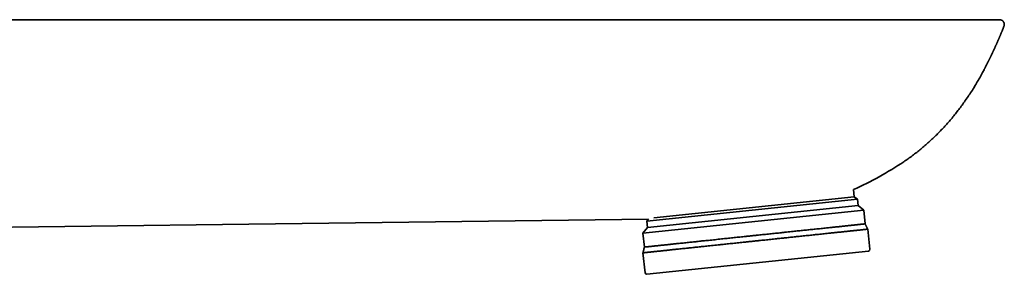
# Model space of a CAD drawing. Header units: millimetres. Extents: x 8 to 1134, y 12 to 735.
# Tile 28 of 28: x 1010 to 1134, y 629 to 661. Entities that reach past the tile are written whole.
import ezdxf

# ---------------------------------------------------------------- set-up
doc = ezdxf.new("R2010")
doc.units = ezdxf.units.MM

msp = doc.modelspace()

# ---------------------------------------------------------------- linework, layer by layer
at = {"color": 7, "linetype": 'Continuous', "lineweight": 35}
for p, q in [((978.7, 661.1), (1097.79, 661.1)), ((1123.91, 661.1), (1123.91, 661.1)), ((1133.08, 661.1), (1133.09, 661.1)), ((1133.08, 661.1), (1133.08, 661.1)), ((1133.64, 660.27), (1133.64, 660.27)), ((1131.14, 654.78), (1130.95, 654.44)), ((1114.77, 638.76), (1114.68, 639.67)), ((1115.16, 638.45), (1088.6, 635.66)), ((1089.5, 636.11), (1114.77, 638.76)), ((1115.16, 638.45), (1114.77, 638.76)), ((1115.24, 637.65), (1115.16, 638.45)), ((1115.95, 637.08), (1088.11, 634.15)), ((1115.24, 637.65), (1088.69, 634.86)), ((1115.95, 637.08), (1115.24, 637.65)), ((1116.14, 635.33), (1115.95, 637.08)), ((1088.81, 635.92), (1088.6, 635.66)), ((1088.69, 634.86), (1088.11, 634.15)), ((1088.6, 635.66), (1088.69, 634.86)), ((1116.72, 632.13), (1116.46, 634.67)), ((1088.11, 634.15), (1088.29, 632.41)), ((1088.11, 631.69), (1088.38, 629.15)), ((1116.55, 631.91), (1088.6, 628.97))]:
    msp.add_line(p, q, dxfattribs=at)
at = {"color": 7, "linetype": 'Continuous', "lineweight": 35, "flags": 128}
msp.add_lwpolyline([(978.71, 634.55), (1038.4, 635.29), (1088.81, 635.92)], dxfattribs=at)
at = {"color": 7, "linetype": 'Continuous', "lineweight": 35}
for centre, radius, start, end in [((1097.57, 678.03), 42, 294.0305, 303.9322), ((1116.53, 632.11), 0.2, 276, 6), ((1088.58, 629.17), 0.2, 186, 276)]:
    msp.add_arc(centre, radius, start, end, dxfattribs=at)
for points, knots in [([(1097.79, 661.1), (1100.52, 661.1), (1104.45, 661.1), (1108.51, 661.1), (1109.98, 661.1), (1110.39, 661.1), (1110.8, 661.1), (1111.22, 661.1), (1111.64, 661.1), (1112.07, 661.1), (1112.8, 661.1), (1113.83, 661.1), (1115.15, 661.1), (1116.46, 661.1), (1117.75, 661.1), (1119.02, 661.1), (1120.27, 661.1), (1121.5, 661.1), (1122.71, 661.1), (1123.51, 661.1), (1123.91, 661.1)], [0, 0, 0, 0, 0.313344, 0.451216, 0.466691, 0.482167, 0.497642, 0.513927, 0.530276, 0.546567, 0.562801, 0.614072, 0.664761, 0.71487, 0.764396, 0.813342, 0.860848, 0.907792, 0.954177, 1, 1, 1, 1]), ([(1133.08, 661.1), (1133.08, 661.1), (1133.07, 661.1), (1133.06, 661.1), (1133.05, 661.1), (1133.03, 661.1), (1133.01, 661.1), (1132.98, 661.1), (1132.96, 661.1), (1132.93, 661.1), (1132.91, 661.1), (1132.89, 661.1), (1132.86, 661.1), (1132.84, 661.1), (1132.82, 661.1), (1132.8, 661.1), (1132.78, 661.1), (1132.74, 661.1), (1132.69, 661.1), (1132.61, 661.1), (1132.53, 661.1), (1132.43, 661.1), (1132.33, 661.1), (1132.24, 661.1), (1132.15, 661.1), (1132.07, 661.1), (1131.99, 661.1), (1131.91, 661.1), (1131.83, 661.1), (1131.75, 661.1), (1131.68, 661.1), (1131.62, 661.1), (1131.57, 661.1), (1131.51, 661.1), (1131.46, 661.1), (1131.39, 661.1), (1131.32, 661.1), (1131.23, 661.1), (1131.12, 661.1), (1131.01, 661.1), (1130.89, 661.1), (1130.75, 661.1), (1130.62, 661.1), (1130.49, 661.1), (1130.36, 661.1), (1130.21, 661.1), (1130.07, 661.1), (1129.93, 661.1), (1129.79, 661.1), (1129.64, 661.1), (1129.46, 661.1), (1129.26, 661.1), (1129.02, 661.1), (1128.74, 661.1), (1128.44, 661.1), (1128.13, 661.1), (1127.83, 661.1), (1127.56, 661.1), (1127.32, 661.1), (1127.06, 661.1), (1126.81, 661.1), (1126.56, 661.1), (1126.37, 661.1), (1126.22, 661.1), (1126.12, 661.1), (1126.03, 661.1), (1125.93, 661.1), (1125.81, 661.1), (1125.68, 661.1), (1125.53, 661.1), (1125.37, 661.1), (1125.2, 661.1), (1125.02, 661.1), (1124.83, 661.1), (1124.62, 661.1), (1124.4, 661.1), (1124.16, 661.1), (1124, 661.1), (1123.91, 661.1)], [0, 0, 0, 0, 0.0173153, 0.0336684, 0.0490587, 0.063486, 0.07695, 0.0892355, 0.1005914, 0.1110175, 0.1205141, 0.1292461, 0.1370104, 0.1438071, 0.1498149, 0.1558463, 0.1620013, 0.1682797, 0.1855234, 0.2036325, 0.2222041, 0.2407763, 0.259348, 0.2779813, 0.2898346, 0.3018309, 0.3139699, 0.3262513, 0.3385127, 0.3499794, 0.3583616, 0.3661928, 0.3734737, 0.380205, 0.3870007, 0.3944693, 0.4043194, 0.4151374, 0.4269225, 0.4396734, 0.4533891, 0.4675599, 0.4812269, 0.4942259, 0.5065579, 0.5215472, 0.5354191, 0.5481748, 0.560096, 0.5723756, 0.5892013, 0.6068726, 0.6251154, 0.6495677, 0.6740207, 0.6984738, 0.7229268, 0.7414532, 0.7599794, 0.7785056, 0.7970325, 0.8151301, 0.8323576, 0.8393337, 0.8461562, 0.8528251, 0.8597107, 0.8677524, 0.8769971, 0.8874454, 0.8990982, 0.9105892, 0.923053, 0.9364906, 0.9509029, 0.9662911, 0.9826563, 1, 1, 1, 1]), ([(1133.06, 661.1), (1133.06, 661.1), (1133.06, 661.1), (1133.03, 661.1), (1132.98, 661.1), (1132.92, 661.1), (1132.84, 661.1), (1132.74, 661.1), (1132.63, 661.1), (1132.51, 661.1), (1132.36, 661.1), (1132.2, 661.1), (1132.03, 661.1), (1131.84, 661.1), (1131.63, 661.1), (1131.41, 661.1), (1131.17, 661.1), (1130.93, 661.1), (1130.67, 661.1), (1130.41, 661.1), (1130.14, 661.1), (1129.87, 661.1), (1129.59, 661.1), (1129.31, 661.1), (1129.02, 661.1), (1128.71, 661.1), (1128.4, 661.1), (1128.09, 661.1), (1127.76, 661.1), (1127.42, 661.1), (1127.06, 661.1), (1126.67, 661.1), (1126.29, 661.1), (1125.89, 661.1), (1125.5, 661.1), (1125.1, 661.1), (1124.71, 661.1), (1124.31, 661.1), (1124.05, 661.1), (1123.91, 661.1)], [0, 0, 0, 0, 0.028311, 0.056518, 0.08467, 0.112817, 0.141064, 0.168778, 0.196415, 0.224022, 0.251648, 0.279826, 0.307898, 0.335916, 0.363934, 0.392001, 0.419495, 0.446921, 0.474331, 0.501778, 0.526734, 0.55162, 0.576474, 0.601337, 0.626248, 0.651149, 0.675997, 0.700831, 0.725692, 0.75062, 0.778499, 0.806343, 0.834207, 0.862147, 0.890122, 0.917525, 0.944938, 0.972413, 1, 1, 1, 1]), ([(1133.08, 661.1), (1133.08, 661.1), (1133.08, 661.1), (1133.07, 661.1), (1133.05, 661.1), (1133.03, 661.1), (1133.01, 661.1), (1132.98, 661.1), (1132.96, 661.1), (1132.93, 661.1), (1132.9, 661.1), (1132.88, 661.1), (1132.85, 661.1), (1132.83, 661.1), (1132.81, 661.1), (1132.77, 661.1), (1132.72, 661.1), (1132.65, 661.1), (1132.57, 661.1), (1132.48, 661.1), (1132.39, 661.1), (1132.3, 661.1), (1132.21, 661.1), (1132.14, 661.1), (1132.06, 661.1), (1131.98, 661.1), (1131.9, 661.1), (1131.86, 661.1), (1131.84, 661.1)], [0, 0, 0, 0, 0.038345, 0.091258, 0.140755, 0.186836, 0.229499, 0.268743, 0.304568, 0.336973, 0.367255, 0.393784, 0.416562, 0.436905, 0.457632, 0.478837, 0.528809, 0.581246, 0.635441, 0.689709, 0.743976, 0.798335, 0.833214, 0.868966, 0.905592, 0.943089, 0.981456, 1, 1, 1, 1]), ([(1133.08, 661.1), (1133.08, 661.1), (1133.08, 661.1), (1133.08, 661.1), (1133.08, 661.1), (1133.08, 661.1), (1133.08, 661.1), (1133.08, 661.1), (1133.08, 661.1), (1133.08, 661.1), (1133.08, 661.1), (1133.08, 661.1), (1133.08, 661.1), (1133.08, 661.1), (1133.08, 661.1), (1133.08, 661.1), (1133.08, 661.1), (1133.08, 661.1), (1133.08, 661.1), (1133.08, 661.1), (1133.08, 661.1), (1133.08, 661.1), (1133.08, 661.1), (1133.08, 661.1), (1133.08, 661.1), (1133.08, 661.1), (1133.07, 661.1), (1133.07, 661.1), (1133.07, 661.1), (1133.07, 661.1), (1133.07, 661.1), (1133.07, 661.1), (1133.07, 661.1), (1133.07, 661.1), (1133.07, 661.1), (1133.07, 661.1), (1133.07, 661.1), (1133.07, 661.1), (1133.07, 661.1), (1133.07, 661.1), (1133.07, 661.1), (1133.07, 661.1), (1133.07, 661.1), (1133.07, 661.1), (1133.07, 661.1), (1133.07, 661.1)], [0, 0, 0, 0, 0.003378, 0.055643, 0.102258, 0.122953, 0.125283, 0.127614, 0.129947, 0.132281, 0.134617, 0.136954, 0.139292, 0.148395, 0.159872, 0.173725, 0.189954, 0.207768, 0.227771, 0.249964, 0.274346, 0.300917, 0.329677, 0.360626, 0.394679, 0.431038, 0.469706, 0.49649, 0.52428, 0.530657, 0.537084, 0.543562, 0.550091, 0.55667, 0.5633, 0.56998, 0.626688, 0.68124, 0.733636, 0.783877, 0.831962, 0.877091, 0.92014, 0.961109, 1, 1, 1, 1]), ([(1133.1, 661.1), (1133.1, 661.1), (1133.1, 661.1), (1133.09, 661.1), (1133.09, 661.1), (1133.09, 661.1)], [0, 0, 0, 0, 0.333594, 0.667119, 1, 1, 1, 1]), ([(1133.13, 661.1), (1133.13, 661.1), (1133.13, 661.1), (1133.11, 661.1), (1133.1, 661.1), (1133.1, 661.1), (1133.09, 661.1), (1133.09, 661.1), (1133.09, 661.1), (1133.09, 661.1)], [0, 0, 0, 0, 0.282084, 0.563923, 0.811613, 0.860742, 0.911975, 0.963036, 1, 1, 1, 1]), ([(1133.64, 660.27), (1133.65, 660.3), (1133.67, 660.36), (1133.69, 660.44), (1133.69, 660.52), (1133.68, 660.6), (1133.66, 660.68), (1133.63, 660.75), (1133.6, 660.8), (1133.57, 660.85), (1133.54, 660.9), (1133.49, 660.94), (1133.44, 660.99), (1133.37, 661.03), (1133.3, 661.06), (1133.21, 661.09), (1133.15, 661.09), (1133.12, 661.1)], [0, 0, 0, 0, 0.079886, 0.154638, 0.224005, 0.287862, 0.36435, 0.431032, 0.488151, 0.531823, 0.581092, 0.636107, 0.696991, 0.763838, 0.836687, 0.915478, 1, 1, 1, 1]), ([(1130.95, 654.43), (1130.95, 654.44), (1130.95, 654.44), (1130.96, 654.46), (1130.97, 654.47), (1130.98, 654.49), (1130.99, 654.51), (1131, 654.53), (1131.01, 654.55), (1131.03, 654.58), (1131.04, 654.61), (1131.06, 654.64), (1131.08, 654.68), (1131.11, 654.74), (1131.15, 654.8), (1131.19, 654.89), (1131.24, 654.99), (1131.29, 655.08), (1131.34, 655.19), (1131.4, 655.3), (1131.46, 655.41), (1131.51, 655.52), (1131.56, 655.62), (1131.61, 655.72), (1131.66, 655.81), (1131.71, 655.91), (1131.75, 656), (1131.79, 656.08), (1131.83, 656.15), (1131.85, 656.21), (1131.88, 656.25), (1131.89, 656.29), (1131.91, 656.32), (1131.92, 656.35), (1131.93, 656.37), (1131.94, 656.4), (1131.96, 656.43), (1131.98, 656.47), (1132, 656.5), (1132.01, 656.53), (1132.02, 656.56), (1132.03, 656.58), (1132.04, 656.61), (1132.05, 656.63), (1132.06, 656.65), (1132.07, 656.67), (1132.08, 656.69), (1132.09, 656.71), (1132.11, 656.73), (1132.12, 656.76), (1132.13, 656.79), (1132.15, 656.83), (1132.17, 656.86), (1132.19, 656.91), (1132.21, 656.96), (1132.23, 657), (1132.25, 657.05), (1132.28, 657.11), (1132.3, 657.16), (1132.32, 657.2), (1132.34, 657.24), (1132.36, 657.28), (1132.37, 657.31), (1132.39, 657.34), (1132.41, 657.38), (1132.43, 657.42), (1132.45, 657.47), (1132.47, 657.52), (1132.49, 657.56), (1132.51, 657.61), (1132.53, 657.65), (1132.55, 657.7), (1132.58, 657.76), (1132.61, 657.82), (1132.63, 657.88), (1132.67, 657.95), (1132.7, 658.03), (1132.74, 658.11), (1132.77, 658.18), (1132.79, 658.23), (1132.81, 658.27), (1132.83, 658.31), (1132.85, 658.36), (1132.87, 658.42), (1132.9, 658.49), (1132.94, 658.56), (1132.97, 658.64), (1133.01, 658.73), (1133.05, 658.82), (1133.08, 658.91), (1133.12, 658.99), (1133.15, 659.06), (1133.18, 659.12), (1133.19, 659.17), (1133.21, 659.21), (1133.23, 659.25), (1133.24, 659.29), (1133.26, 659.33), (1133.28, 659.37), (1133.3, 659.42), (1133.32, 659.48), (1133.35, 659.55), (1133.38, 659.62), (1133.42, 659.71), (1133.46, 659.81), (1133.5, 659.92), (1133.55, 660.04), (1133.6, 660.16), (1133.63, 660.24), (1133.64, 660.27)], [0, 0, 0, 0, 0.0125826, 0.0239496, 0.0341128, 0.0430902, 0.0509084, 0.0576094, 0.0632609, 0.0679776, 0.0719568, 0.075522, 0.0797866, 0.0852625, 0.0920085, 0.101592, 0.1129429, 0.1227184, 0.1335076, 0.1453097, 0.1577147, 0.1695598, 0.1808114, 0.1915169, 0.2017315, 0.2146951, 0.2270741, 0.2390688, 0.2508321, 0.2622716, 0.2734588, 0.2853162, 0.297046, 0.308662, 0.3202057, 0.3321674, 0.3448235, 0.3572735, 0.3698983, 0.3814062, 0.3918714, 0.4015139, 0.4103573, 0.4162126, 0.4219698, 0.4277152, 0.4334506, 0.4391778, 0.4453405, 0.4526042, 0.4618793, 0.4725063, 0.4842766, 0.4957942, 0.5068785, 0.5190115, 0.5307921, 0.5424188, 0.5549193, 0.5634647, 0.5718945, 0.5791944, 0.5854101, 0.5910139, 0.5997657, 0.608018, 0.6170176, 0.6259075, 0.6343152, 0.6412473, 0.6493992, 0.6585448, 0.667746, 0.6769331, 0.6858459, 0.6943962, 0.7091387, 0.7227066, 0.735437, 0.7420588, 0.7484854, 0.7547209, 0.7614392, 0.7692667, 0.7782234, 0.787952, 0.7976065, 0.8095921, 0.8214099, 0.8330608, 0.844546, 0.8552945, 0.8621485, 0.8683537, 0.8739093, 0.8788154, 0.883156, 0.887819, 0.8930497, 0.8992146, 0.9055808, 0.9132767, 0.9223086, 0.9326838, 0.9444107, 0.9574992, 0.9719604, 0.9878071, 1, 1, 1, 1]), ([(1130.95, 654.43), (1130.89, 654.33), (1130.71, 653.99), (1130.38, 653.42), (1129.98, 652.73), (1129.55, 652.05), (1129.11, 651.39), (1128.68, 650.76), (1128.25, 650.17), (1127.84, 649.63), (1127.42, 649.09), (1126.98, 648.56), (1126.54, 648.05), (1126.09, 647.55), (1125.63, 647.06), (1125.16, 646.59), (1124.68, 646.12), (1124.18, 645.66), (1123.68, 645.21), (1123.16, 644.78), (1122.64, 644.36), (1122.11, 643.95), (1121.57, 643.56), (1121.2, 643.31), (1121.02, 643.18)], [0, 0, 0, 0, 0.023984, 0.076527, 0.12918, 0.18192, 0.234727, 0.287574, 0.332784, 0.377988, 0.423167, 0.468304, 0.513382, 0.557585, 0.601702, 0.645723, 0.689638, 0.734331, 0.778902, 0.823347, 0.86767, 0.911877, 0.955982, 1, 1, 1, 1]), ([(1116.46, 634.67), (1116.46, 634.67), (1116.46, 634.67), (1116.45, 634.66), (1116.44, 634.66), (1116.41, 634.66), (1116.37, 634.66), (1116.33, 634.65), (1116.27, 634.65), (1116.2, 634.64), (1116.12, 634.63), (1116.01, 634.62), (1115.89, 634.61), (1115.77, 634.59), (1115.63, 634.58), (1115.5, 634.56), (1115.36, 634.55), (1115.22, 634.53), (1115.06, 634.52), (1114.9, 634.5), (1114.72, 634.48), (1114.53, 634.46), (1114.31, 634.44), (1114.07, 634.41), (1113.81, 634.39), (1113.55, 634.36), (1113.31, 634.33), (1113.07, 634.31), (1112.82, 634.28), (1112.57, 634.26), (1112.31, 634.23), (1112.05, 634.2), (1111.77, 634.17), (1111.48, 634.14), (1111.15, 634.11), (1110.79, 634.07), (1110.43, 634.03), (1110.07, 633.99), (1109.73, 633.96), (1109.4, 633.92), (1109.06, 633.89), (1108.7, 633.85), (1108.33, 633.81), (1107.99, 633.77), (1107.65, 633.74), (1107.34, 633.71), (1107.03, 633.67), (1106.72, 633.64), (1106.42, 633.61), (1106.13, 633.58), (1105.84, 633.55), (1105.54, 633.52), (1105.25, 633.49), (1104.93, 633.45), (1104.59, 633.42), (1104.22, 633.38), (1103.86, 633.34), (1103.49, 633.3), (1103.12, 633.26), (1102.72, 633.22), (1102.3, 633.18), (1101.85, 633.13), (1101.4, 633.08), (1100.97, 633.04), (1100.57, 632.99), (1100.2, 632.96), (1099.83, 632.92), (1099.47, 632.88), (1099.1, 632.84), (1098.74, 632.8), (1098.39, 632.77), (1098.01, 632.73), (1097.6, 632.68), (1097.18, 632.64), (1096.76, 632.59), (1096.37, 632.55), (1096.01, 632.52), (1095.67, 632.48), (1095.35, 632.45), (1095.03, 632.41), (1094.71, 632.38), (1094.4, 632.35), (1094.1, 632.31), (1093.77, 632.28), (1093.44, 632.25), (1093.09, 632.21), (1092.75, 632.17), (1092.44, 632.14), (1092.16, 632.11), (1091.9, 632.08), (1091.65, 632.06), (1091.41, 632.03), (1091.17, 632.01), (1090.95, 631.98), (1090.73, 631.96), (1090.5, 631.94), (1090.27, 631.91), (1090.04, 631.89), (1089.82, 631.87), (1089.62, 631.84), (1089.45, 631.83), (1089.29, 631.81), (1089.15, 631.79), (1089.01, 631.78), (1088.89, 631.77), (1088.77, 631.76), (1088.66, 631.74), (1088.56, 631.73), (1088.46, 631.72), (1088.37, 631.71), (1088.29, 631.7), (1088.23, 631.7), (1088.18, 631.69), (1088.15, 631.69), (1088.13, 631.69), (1088.12, 631.69), (1088.12, 631.69), (1088.11, 631.69)], [0, 0, 0, 0, 0.001753, 0.010272, 0.018556, 0.02684, 0.035124, 0.043458, 0.051794, 0.060128, 0.070233, 0.080337, 0.090483, 0.100628, 0.109141, 0.11766, 0.125943, 0.134228, 0.142511, 0.150846, 0.159182, 0.167516, 0.17762, 0.187725, 0.19787, 0.208016, 0.216529, 0.225048, 0.233331, 0.241616, 0.249899, 0.258233, 0.266569, 0.274903, 0.285008, 0.295112, 0.305258, 0.315403, 0.323916, 0.332435, 0.341518, 0.3506, 0.359713, 0.368825, 0.376357, 0.383889, 0.391438, 0.398987, 0.405773, 0.41256, 0.419359, 0.426158, 0.432989, 0.439824, 0.448107, 0.456392, 0.464675, 0.47301, 0.481345, 0.48968, 0.499784, 0.509889, 0.520034, 0.530179, 0.538692, 0.547212, 0.555495, 0.56378, 0.572063, 0.580397, 0.588733, 0.597067, 0.607172, 0.617276, 0.627422, 0.637567, 0.64608, 0.654599, 0.662882, 0.671167, 0.679451, 0.687785, 0.696121, 0.704455, 0.714559, 0.724664, 0.734809, 0.744955, 0.753468, 0.761987, 0.77027, 0.778555, 0.786838, 0.795173, 0.803508, 0.811843, 0.821947, 0.832052, 0.842197, 0.852342, 0.860855, 0.869374, 0.877658, 0.885942, 0.894226, 0.90256, 0.910896, 0.91923, 0.929335, 0.939439, 0.949585, 0.95973, 0.968243, 0.976762, 0.985045, 0.99333, 1, 1, 1, 1]), ([(1116.14, 635.33), (1116.14, 635.33), (1116.14, 635.34), (1116.13, 635.33), (1116.11, 635.33), (1116.09, 635.33), (1116.05, 635.33), (1116.01, 635.32), (1115.95, 635.32), (1115.89, 635.31), (1115.8, 635.3), (1115.7, 635.29), (1115.58, 635.28), (1115.46, 635.26), (1115.33, 635.25), (1115.2, 635.24), (1115.06, 635.22), (1114.92, 635.21), (1114.77, 635.19), (1114.6, 635.17), (1114.43, 635.16), (1114.24, 635.14), (1114.03, 635.11), (1113.79, 635.09), (1113.53, 635.06), (1113.28, 635.04), (1113.04, 635.01), (1112.8, 634.98), (1112.56, 634.96), (1112.32, 634.93), (1112.06, 634.91), (1111.8, 634.88), (1111.53, 634.85), (1111.24, 634.82), (1110.92, 634.79), (1110.57, 634.75), (1110.21, 634.71), (1109.86, 634.68), (1109.53, 634.64), (1109.21, 634.61), (1108.89, 634.57), (1108.57, 634.54), (1108.25, 634.51), (1107.92, 634.47), (1107.58, 634.44), (1107.22, 634.4), (1106.83, 634.36), (1106.41, 634.31), (1105.99, 634.27), (1105.58, 634.23), (1105.2, 634.18), (1104.83, 634.15), (1104.47, 634.11), (1104.12, 634.07), (1103.75, 634.03), (1103.39, 634), (1103.03, 633.96), (1102.64, 633.92), (1102.22, 633.87), (1101.78, 633.83), (1101.34, 633.78), (1100.92, 633.74), (1100.52, 633.69), (1100.16, 633.66), (1099.8, 633.62), (1099.44, 633.58), (1099.09, 633.54), (1098.73, 633.51), (1098.38, 633.47), (1098.01, 633.43), (1097.61, 633.39), (1097.2, 633.34), (1096.79, 633.3), (1096.4, 633.26), (1096.04, 633.22), (1095.72, 633.19), (1095.39, 633.16), (1095.08, 633.12), (1094.77, 633.09), (1094.47, 633.06), (1094.17, 633.03), (1093.85, 632.99), (1093.52, 632.96), (1093.18, 632.92), (1092.85, 632.89), (1092.54, 632.86), (1092.26, 632.83), (1092.01, 632.8), (1091.76, 632.77), (1091.52, 632.75), (1091.3, 632.72), (1091.07, 632.7), (1090.86, 632.68), (1090.64, 632.65), (1090.41, 632.63), (1090.18, 632.61), (1089.96, 632.58), (1089.77, 632.56), (1089.6, 632.55), (1089.45, 632.53), (1089.3, 632.51), (1089.17, 632.5), (1089.05, 632.49), (1088.94, 632.48), (1088.83, 632.46), (1088.73, 632.45), (1088.63, 632.44), (1088.54, 632.43), (1088.46, 632.43), (1088.4, 632.42), (1088.36, 632.42), (1088.33, 632.41), (1088.3, 632.41), (1088.29, 632.41), (1088.29, 632.41), (1088.29, 632.41)], [0, 0, 0, 0, 0.001731, 0.01025, 0.018533, 0.026818, 0.035101, 0.043436, 0.051771, 0.060106, 0.07021, 0.080315, 0.09046, 0.100606, 0.109119, 0.117638, 0.125921, 0.134206, 0.142489, 0.150824, 0.15916, 0.167494, 0.177598, 0.187703, 0.197848, 0.207994, 0.216507, 0.225026, 0.233309, 0.241594, 0.249877, 0.258212, 0.266548, 0.274882, 0.284986, 0.295091, 0.305236, 0.315382, 0.323895, 0.332414, 0.340697, 0.348982, 0.357265, 0.3656, 0.373936, 0.38227, 0.392375, 0.402479, 0.412625, 0.42277, 0.431283, 0.439802, 0.448085, 0.45637, 0.464654, 0.472988, 0.481324, 0.489658, 0.499763, 0.509867, 0.520013, 0.530158, 0.538671, 0.54719, 0.555474, 0.563758, 0.572042, 0.580376, 0.588712, 0.597046, 0.607151, 0.617255, 0.627401, 0.637546, 0.646059, 0.654578, 0.662862, 0.671146, 0.67943, 0.687764, 0.6961, 0.704434, 0.714539, 0.724643, 0.734789, 0.744934, 0.753447, 0.761966, 0.77025, 0.778534, 0.786818, 0.795152, 0.803488, 0.811822, 0.821927, 0.832031, 0.842177, 0.852322, 0.860835, 0.869354, 0.877638, 0.885923, 0.894206, 0.90254, 0.910876, 0.91921, 0.929315, 0.939419, 0.949565, 0.95971, 0.968223, 0.976743, 0.985026, 0.993311, 1, 1, 1, 1]), ([(1116.46, 634.67), (1116.44, 634.69), (1116.42, 634.75), (1116.38, 634.83), (1116.34, 634.91), (1116.3, 635), (1116.26, 635.07), (1116.22, 635.15), (1116.19, 635.23), (1116.16, 635.29), (1116.14, 635.33), (1116.14, 635.34)], [0, 0, 0, 0, 0.125655, 0.246465, 0.371024, 0.494782, 0.609721, 0.728343, 0.843072, 0.959802, 1, 1, 1, 1]), ([(1088.29, 632.41), (1088.28, 632.36), (1088.25, 632.25), (1088.21, 632.08), (1088.17, 631.91), (1088.14, 631.78), (1088.12, 631.7), (1088.11, 631.69)], [0, 0, 0, 0, 0.219349, 0.4580079, 0.6962749, 0.9344584, 1, 1, 1, 1])]:
    msp.add_open_spline(points, degree=3, knots=knots, dxfattribs=at)

doc.saveas('drawing.dxf')
